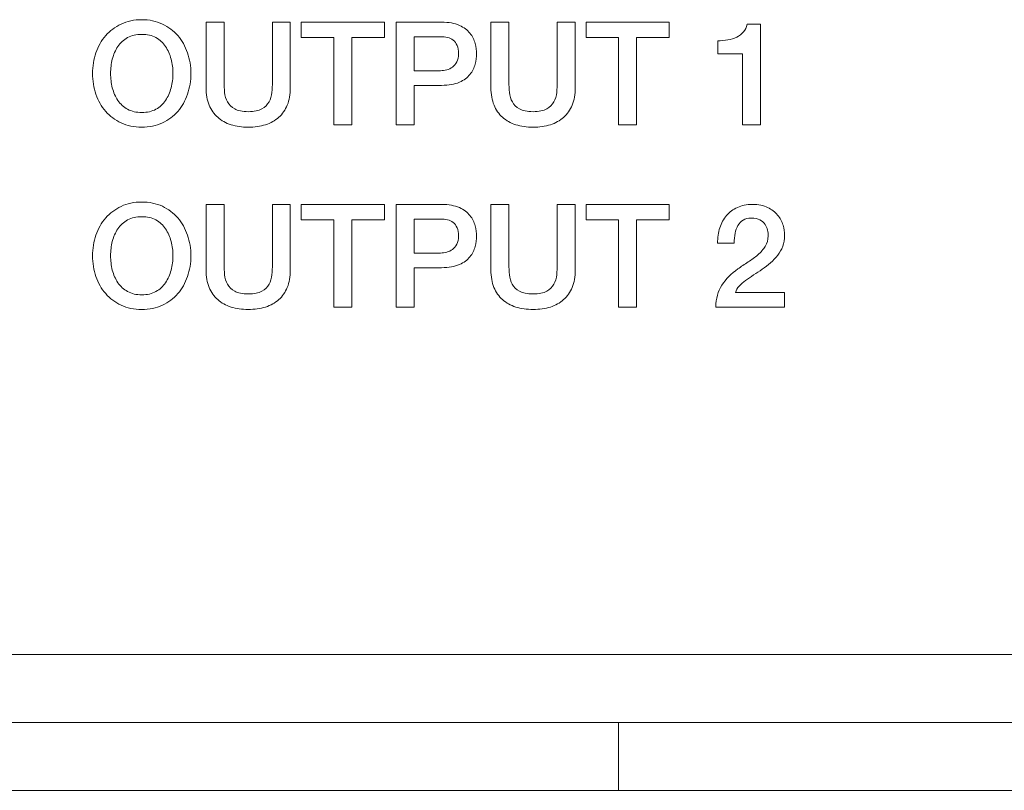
# Model space of a CAD drawing. Header units: millimetres. Extents: x 0 to 2122, y 0 to 1639.
# Tile 53 of 85: x 1678 to 1693, y 784 to 795. Entities that reach past the tile are written whole.
import ezdxf

# ---------------------------------------------------------------- set-up
doc = ezdxf.new("R2010")
doc.units = ezdxf.units.MM
doc.layers.add('1', color=7, linetype='Continuous', true_color=0xffffff)
doc.layers.add('2', color=7, linetype='Continuous', true_color=0xffffff)

msp = doc.modelspace()

# ---------------------------------------------------------------- linework, layer by layer
at = {"layer": '1', "color": 7, "linetype": 'Continuous', "lineweight": 13}
for p, q in [((1889.526, 786.037), (1473.726, 786.037)), ((1473.726, 785.037), (1889.526, 785.037)), ((1687.126, 785.037), (1687.126, 784.037)), ((1687.126, 784.037), (1473.726, 784.037)), ((1697.126, 784.037), (1687.126, 784.037))]:
    msp.add_line(p, q, dxfattribs=at)
at = {"layer": '2', "color": 7, "linetype": 'Continuous', "lineweight": 13}
for points in [[(1679.8, 795.326), (1679.89, 795.369), (1679.991, 795.39), (1680.104, 795.39)], [(1680.104, 795.39), (1680.217, 795.39), (1680.318, 795.369), (1680.408, 795.326)], [(1681.052, 795.354), (1681.052, 795.354), (1681.317, 795.354), (1681.317, 795.354)], [(1681.317, 795.354), (1681.317, 795.354), (1681.317, 794.473), (1681.317, 794.473)], [(1682.028, 795.354), (1682.028, 795.354), (1682.292, 795.354), (1682.292, 795.354)], [(1682.292, 795.354), (1682.292, 795.354), (1682.292, 794.387), (1682.292, 794.387)], [(1682.453, 795.354), (1682.861, 795.354), (1683.269, 795.354), (1683.677, 795.354)], [(1682.453, 795.126), (1682.453, 795.202), (1682.453, 795.278), (1682.453, 795.354)], [(1683.677, 795.354), (1683.677, 795.278), (1683.677, 795.202), (1683.677, 795.126)], [(1683.852, 793.843), (1683.852, 793.843), (1683.852, 795.354), (1683.852, 795.354)], [(1685.247, 795.354), (1685.247, 795.354), (1685.512, 795.354), (1685.512, 795.354)], [(1685.512, 795.354), (1685.512, 795.354), (1685.512, 794.473), (1685.512, 794.473)], [(1686.223, 795.354), (1686.223, 795.354), (1686.488, 795.354), (1686.488, 795.354)], [(1686.488, 795.354), (1686.488, 795.354), (1686.488, 794.387), (1686.488, 794.387)], [(1686.649, 795.354), (1687.057, 795.354), (1687.464, 795.354), (1687.872, 795.354)], [(1686.649, 795.126), (1686.649, 795.202), (1686.649, 795.278), (1686.649, 795.354)], [(1687.872, 795.354), (1687.872, 795.278), (1687.872, 795.202), (1687.872, 795.126)], [(1679.573, 795.155), (1679.635, 795.227), (1679.711, 795.284), (1679.8, 795.326)], [(1680.408, 795.326), (1680.497, 795.284), (1680.573, 795.227), (1680.635, 795.155)], [(1689.02, 795.325), (1689.02, 795.325), (1689.216, 795.325), (1689.216, 795.325)], [(1689.216, 795.325), (1689.216, 795.325), (1689.216, 793.843), (1689.216, 793.843)], [(1679.43, 794.903), (1679.463, 794.999), (1679.51, 795.083), (1679.573, 795.155)], [(1680.104, 795.174), (1680.024, 795.174), (1679.954, 795.158), (1679.895, 795.126)], [(1680.313, 795.126), (1680.254, 795.158), (1680.185, 795.174), (1680.104, 795.174)], [(1680.455, 794.995), (1680.419, 795.05), (1680.371, 795.093), (1680.313, 795.126)], [(1680.635, 795.155), (1680.698, 795.083), (1680.745, 794.999), (1680.778, 794.903)], [(1682.932, 795.126), (1682.773, 795.126), (1682.613, 795.126), (1682.453, 795.126)], [(1682.932, 793.843), (1682.932, 794.27), (1682.932, 794.698), (1682.932, 795.126)], [(1683.677, 795.126), (1683.517, 795.126), (1683.357, 795.126), (1683.197, 795.126)], [(1683.197, 795.126), (1683.197, 794.698), (1683.197, 794.27), (1683.197, 793.843)], [(1684.117, 795.138), (1684.117, 795.138), (1684.117, 794.639), (1684.117, 794.639)], [(1684.691, 795.088), (1684.667, 795.107), (1684.64, 795.12), (1684.608, 795.127)], [(1687.127, 795.126), (1686.967, 795.126), (1686.808, 795.126), (1686.649, 795.126)], [(1687.127, 793.843), (1687.127, 794.27), (1687.127, 794.698), (1687.127, 795.126)], [(1687.872, 795.126), (1687.712, 795.126), (1687.552, 795.126), (1687.392, 795.126)], [(1687.392, 795.126), (1687.392, 794.698), (1687.392, 794.27), (1687.392, 793.843)], [(1688.587, 795.079), (1688.638, 795.079), (1688.688, 795.083), (1688.736, 795.092)], [(1688.587, 794.888), (1688.587, 794.888), (1688.587, 795.079), (1688.587, 795.079)], [(1688.736, 795.092), (1688.784, 795.1), (1688.827, 795.114), (1688.866, 795.134)], [(1680.537, 794.81), (1680.519, 794.879), (1680.492, 794.941), (1680.455, 794.995)], [(1684.681, 794.693), (1684.707, 794.712), (1684.728, 794.737), (1684.745, 794.769)], [(1688.952, 794.888), (1688.952, 794.888), (1688.587, 794.888), (1688.587, 794.888)], [(1688.952, 793.843), (1688.952, 793.843), (1688.952, 794.888), (1688.952, 794.888)], [(1684.596, 794.651), (1684.626, 794.66), (1684.655, 794.673), (1684.681, 794.693)], [(1680.455, 794.201), (1680.492, 794.256), (1680.519, 794.318), (1680.537, 794.387)], [(1681.317, 794.473), (1681.317, 794.423), (1681.319, 794.371), (1681.324, 794.319)], [(1682.292, 794.387), (1682.292, 794.289), (1682.278, 794.205), (1682.248, 794.133)], [(1684.117, 794.423), (1684.117, 794.423), (1684.117, 793.843), (1684.117, 793.843)], [(1685.512, 794.473), (1685.512, 794.423), (1685.514, 794.371), (1685.52, 794.319)], [(1686.488, 794.387), (1686.488, 794.289), (1686.473, 794.205), (1686.443, 794.133)], [(1679.573, 794.04), (1679.51, 794.112), (1679.463, 794.195), (1679.43, 794.291)], [(1680.313, 794.071), (1680.371, 794.104), (1680.419, 794.147), (1680.455, 794.201)], [(1680.778, 794.291), (1680.745, 794.195), (1680.698, 794.112), (1680.635, 794.04)], [(1681.324, 794.319), (1681.329, 794.267), (1681.344, 794.22), (1681.366, 794.179)], [(1685.52, 794.319), (1685.524, 794.267), (1685.538, 794.22), (1685.562, 794.179)], [(1686.173, 794.179), (1686.197, 794.22), (1686.211, 794.267), (1686.216, 794.319)], [(1681.223, 793.952), (1681.169, 794), (1681.127, 794.061), (1681.097, 794.133)], [(1681.366, 794.179), (1681.39, 794.137), (1681.425, 794.102), (1681.473, 794.076)], [(1682.248, 794.133), (1682.218, 794.061), (1682.176, 794), (1682.122, 793.952)], [(1685.418, 793.952), (1685.363, 794), (1685.321, 794.061), (1685.292, 794.133)], [(1685.562, 794.179), (1685.585, 794.137), (1685.62, 794.102), (1685.668, 794.076)], [(1686.068, 794.076), (1686.115, 794.102), (1686.15, 794.137), (1686.173, 794.179)], [(1679.8, 793.869), (1679.711, 793.911), (1679.635, 793.968), (1679.573, 794.04)], [(1680.635, 794.04), (1680.573, 793.968), (1680.497, 793.911), (1680.408, 793.869)], [(1681.419, 793.843), (1681.342, 793.867), (1681.277, 793.903), (1681.223, 793.952)], [(1682.122, 793.952), (1682.068, 793.903), (1682.003, 793.867), (1681.927, 793.843)], [(1683.197, 793.843), (1683.108, 793.843), (1683.02, 793.843), (1682.932, 793.843)], [(1684.117, 793.843), (1684.117, 793.843), (1683.852, 793.843), (1683.852, 793.843)], [(1687.392, 793.843), (1687.303, 793.843), (1687.215, 793.843), (1687.127, 793.843)], [(1689.216, 793.843), (1689.216, 793.843), (1688.952, 793.843), (1688.952, 793.843)], [(1680.104, 792.704), (1680.217, 792.704), (1680.318, 792.683), (1680.408, 792.641)], [(1680.408, 792.641), (1680.497, 792.598), (1680.573, 792.541), (1680.635, 792.469)], [(1681.052, 792.668), (1681.052, 792.668), (1681.317, 792.668), (1681.317, 792.668)], [(1681.317, 792.668), (1681.317, 792.668), (1681.317, 791.788), (1681.317, 791.788)], [(1682.028, 792.668), (1682.028, 792.668), (1682.292, 792.668), (1682.292, 792.668)], [(1682.292, 792.668), (1682.292, 792.668), (1682.292, 791.701), (1682.292, 791.701)], [(1682.453, 792.668), (1682.861, 792.668), (1683.269, 792.668), (1683.677, 792.668)], [(1682.453, 792.44), (1682.453, 792.516), (1682.453, 792.592), (1682.453, 792.668)], [(1683.677, 792.668), (1683.677, 792.592), (1683.677, 792.516), (1683.677, 792.44)], [(1683.852, 791.157), (1683.852, 791.157), (1683.852, 792.668), (1683.852, 792.668)], [(1685.247, 792.668), (1685.247, 792.668), (1685.512, 792.668), (1685.512, 792.668)], [(1685.512, 792.668), (1685.512, 792.668), (1685.512, 791.788), (1685.512, 791.788)], [(1686.223, 792.668), (1686.223, 792.668), (1686.488, 792.668), (1686.488, 792.668)], [(1686.488, 792.668), (1686.488, 792.668), (1686.488, 791.701), (1686.488, 791.701)], [(1686.649, 792.668), (1687.057, 792.668), (1687.464, 792.668), (1687.872, 792.668)], [(1686.649, 792.44), (1686.649, 792.516), (1686.649, 792.592), (1686.649, 792.668)], [(1687.872, 792.668), (1687.872, 792.592), (1687.872, 792.516), (1687.872, 792.44)], [(1679.43, 792.217), (1679.463, 792.313), (1679.51, 792.397), (1679.573, 792.469)], [(1680.635, 792.469), (1680.698, 792.397), (1680.745, 792.313), (1680.778, 792.217)], [(1684.117, 792.452), (1684.117, 792.452), (1684.117, 791.953), (1684.117, 791.953)], [(1680.537, 792.124), (1680.519, 792.193), (1680.492, 792.255), (1680.455, 792.309)], [(1682.932, 792.44), (1682.773, 792.44), (1682.613, 792.44), (1682.453, 792.44)], [(1682.932, 791.157), (1682.932, 791.585), (1682.932, 792.012), (1682.932, 792.44)], [(1683.677, 792.44), (1683.517, 792.44), (1683.357, 792.44), (1683.197, 792.44)], [(1683.197, 792.44), (1683.197, 792.012), (1683.197, 791.585), (1683.197, 791.157)], [(1684.691, 792.403), (1684.667, 792.422), (1684.64, 792.435), (1684.608, 792.442)], [(1687.127, 792.44), (1686.967, 792.44), (1686.808, 792.44), (1686.649, 792.44)], [(1687.127, 791.157), (1687.127, 791.585), (1687.127, 792.012), (1687.127, 792.44)], [(1687.872, 792.44), (1687.712, 792.44), (1687.552, 792.44), (1687.392, 792.44)], [(1687.392, 792.44), (1687.392, 792.012), (1687.392, 791.585), (1687.392, 791.157)], [(1688.885, 792.36), (1688.866, 792.327), (1688.852, 792.288), (1688.843, 792.243)], [(1688.961, 792.439), (1688.93, 792.42), (1688.904, 792.393), (1688.885, 792.36)], [(1689.284, 792.375), (1689.265, 792.401), (1689.24, 792.423), (1689.208, 792.441)], [(1689.321, 792.29), (1689.315, 792.321), (1689.302, 792.349), (1689.284, 792.375)], [(1688.843, 792.243), (1688.833, 792.198), (1688.828, 792.149), (1688.827, 792.097)], [(1689.286, 792.051), (1689.315, 792.096), (1689.329, 792.147), (1689.33, 792.205)], [(1689.33, 792.205), (1689.33, 792.232), (1689.328, 792.26), (1689.321, 792.29)], [(1688.827, 792.097), (1688.827, 792.097), (1688.585, 792.097), (1688.585, 792.097)], [(1689.178, 791.927), (1689.222, 791.966), (1689.258, 792.007), (1689.286, 792.051)], [(1684.596, 791.966), (1684.626, 791.974), (1684.655, 791.988), (1684.681, 792.007)], [(1689.034, 791.821), (1689.086, 791.854), (1689.135, 791.889), (1689.178, 791.927)], [(1681.317, 791.788), (1681.317, 791.737), (1681.319, 791.685), (1681.324, 791.633)], [(1684.117, 791.737), (1684.117, 791.737), (1684.117, 791.157), (1684.117, 791.157)], [(1685.512, 791.788), (1685.512, 791.737), (1685.514, 791.685), (1685.52, 791.633)], [(1688.884, 791.718), (1688.932, 791.753), (1688.982, 791.787), (1689.034, 791.821)], [(1689.364, 791.809), (1689.325, 791.775), (1689.284, 791.743), (1689.241, 791.714)], [(1679.573, 791.354), (1679.51, 791.426), (1679.463, 791.51), (1679.43, 791.606)], [(1680.455, 791.516), (1680.492, 791.57), (1680.519, 791.632), (1680.537, 791.701)], [(1680.778, 791.606), (1680.745, 791.51), (1680.698, 791.426), (1680.635, 791.354)], [(1681.324, 791.633), (1681.329, 791.581), (1681.344, 791.534), (1681.366, 791.492)], [(1681.979, 791.492), (1682.002, 791.534), (1682.016, 791.581), (1682.021, 791.633)], [(1686.173, 791.492), (1686.197, 791.534), (1686.211, 791.581), (1686.216, 791.633)], [(1681.366, 791.492), (1681.39, 791.451), (1681.425, 791.417), (1681.473, 791.39)], [(1686.068, 791.39), (1686.115, 791.417), (1686.15, 791.451), (1686.173, 791.492)], [(1688.903, 791.465), (1688.876, 791.436), (1688.858, 791.405), (1688.848, 791.373)], [(1688.997, 791.549), (1688.961, 791.522), (1688.93, 791.494), (1688.903, 791.465)], [(1680.635, 791.354), (1680.573, 791.282), (1680.497, 791.225), (1680.408, 791.183)], [(1688.848, 791.373), (1688.848, 791.373), (1689.57, 791.373), (1689.57, 791.373)], [(1689.57, 791.373), (1689.57, 791.373), (1689.57, 791.157), (1689.57, 791.157)], [(1681.419, 791.157), (1681.342, 791.181), (1681.277, 791.217), (1681.223, 791.266)], [(1682.122, 791.266), (1682.068, 791.217), (1682.003, 791.181), (1681.927, 791.157)], [(1683.197, 791.157), (1683.108, 791.157), (1683.02, 791.157), (1682.932, 791.157)], [(1684.117, 791.157), (1684.117, 791.157), (1683.852, 791.157), (1683.852, 791.157)], [(1687.392, 791.157), (1687.303, 791.157), (1687.215, 791.157), (1687.127, 791.157)], [(1689.57, 791.157), (1689.57, 791.157), (1688.558, 791.157), (1688.558, 791.157)]]:
    msp.add_open_spline(points, degree=3, dxfattribs=at)
for points, knots in [([(1681.097, 794.133), (1681.067, 794.205), (1681.052, 794.289), (1681.052, 794.387), (1681.052, 794.387), (1681.052, 795.354), (1681.052, 795.354)], [0.90909091, 0.90909091, 0.90909091, 0.90909091, 0.95454545, 0.95454545, 0.95454545, 1, 1, 1, 1]), ([(1682.021, 794.319), (1682.025, 794.371), (1682.028, 794.423), (1682.028, 794.473), (1682.028, 794.473), (1682.028, 795.354), (1682.028, 795.354)], [0.40909091, 0.40909091, 0.40909091, 0.40909091, 0.45454545, 0.45454545, 0.45454545, 0.5, 0.5, 0.5, 0.5]), ([(1683.852, 795.354), (1683.852, 795.354), (1684.52, 795.354), (1684.52, 795.354), (1684.626, 795.354), (1684.714, 795.338), (1684.849, 795.276), (1684.902, 795.238), (1684.938, 795.191)], [0, 0, 0, 0, 0.0769231, 0.0769231, 0.0769231, 0.1538462, 0.1538462, 0.2307692, 0.2307692, 0.2307692, 0.2307692]), ([(1685.292, 794.133), (1685.262, 794.205), (1685.247, 794.289), (1685.247, 794.387), (1685.247, 794.387), (1685.247, 795.354), (1685.247, 795.354)], [0.90909091, 0.90909091, 0.90909091, 0.90909091, 0.95454545, 0.95454545, 0.95454545, 1, 1, 1, 1]), ([(1686.216, 794.319), (1686.221, 794.371), (1686.223, 794.423), (1686.223, 794.473), (1686.223, 794.473), (1686.223, 795.354), (1686.223, 795.354)], [0.40909091, 0.40909091, 0.40909091, 0.40909091, 0.45454545, 0.45454545, 0.45454545, 0.5, 0.5, 0.5, 0.5]), ([(1688.866, 795.134), (1688.905, 795.154), (1688.938, 795.179), (1688.993, 795.241), (1689.011, 795.279), (1689.02, 795.325)], [0.2, 0.2, 0.2, 0.2, 0.3, 0.3, 0.4, 0.4, 0.4, 0.4]), ([(1679.895, 795.126), (1679.837, 795.093), (1679.79, 795.05), (1679.716, 794.941), (1679.689, 794.879), (1679.671, 794.81)], [0.0625, 0.0625, 0.0625, 0.0625, 0.125, 0.125, 0.1875, 0.1875, 0.1875, 0.1875]), ([(1684.608, 795.127), (1684.577, 795.135), (1684.544, 795.138), (1684.509, 795.138), (1684.509, 795.138), (1684.117, 795.138), (1684.117, 795.138)], [0.7272727, 0.7272727, 0.7272727, 0.7272727, 0.8181818, 0.8181818, 0.8181818, 0.9090909, 0.9090909, 0.9090909, 0.9090909]), ([(1684.745, 794.769), (1684.761, 794.8), (1684.769, 794.84), (1684.769, 794.938), (1684.762, 794.979), (1684.734, 795.044), (1684.715, 795.069), (1684.691, 795.088)], [0.3636364, 0.3636364, 0.3636364, 0.3636364, 0.4545455, 0.4545455, 0.5454545, 0.5454545, 0.6363636, 0.6363636, 0.6363636, 0.6363636]), ([(1684.938, 795.191), (1684.975, 795.144), (1685, 795.094), (1685.027, 794.984), (1685.034, 794.933), (1685.034, 794.84), (1685.027, 794.789), (1685, 794.681), (1684.975, 794.63), (1684.938, 794.584)], [0.2307692, 0.2307692, 0.2307692, 0.2307692, 0.3076923, 0.3076923, 0.3846154, 0.3846154, 0.4615385, 0.4615385, 0.5384615, 0.5384615, 0.5384615, 0.5384615]), ([(1679.43, 794.291), (1679.397, 794.387), (1679.38, 794.49), (1679.38, 794.706), (1679.397, 794.807), (1679.43, 794.903)], [0.6875, 0.6875, 0.6875, 0.6875, 0.75, 0.75, 0.8125, 0.8125, 0.8125, 0.8125]), ([(1679.671, 794.81), (1679.654, 794.741), (1679.645, 794.671), (1679.645, 794.526), (1679.654, 794.456), (1679.671, 794.387)], [0.1875, 0.1875, 0.1875, 0.1875, 0.25, 0.25, 0.3125, 0.3125, 0.3125, 0.3125]), ([(1680.537, 794.387), (1680.554, 794.456), (1680.564, 794.526), (1680.564, 794.671), (1680.554, 794.741), (1680.537, 794.81)], [0.6875, 0.6875, 0.6875, 0.6875, 0.75, 0.75, 0.8125, 0.8125, 0.8125, 0.8125]), ([(1680.778, 794.903), (1680.812, 794.807), (1680.828, 794.706), (1680.828, 794.49), (1680.812, 794.387), (1680.778, 794.291)], [0.1875, 0.1875, 0.1875, 0.1875, 0.25, 0.25, 0.3125, 0.3125, 0.3125, 0.3125]), ([(1684.117, 794.639), (1684.117, 794.639), (1684.505, 794.639), (1684.505, 794.639), (1684.534, 794.639), (1684.565, 794.643), (1684.596, 794.651)], [0, 0, 0, 0, 0.0909091, 0.0909091, 0.0909091, 0.1818182, 0.1818182, 0.1818182, 0.1818182]), ([(1684.938, 794.584), (1684.902, 794.537), (1684.849, 794.498), (1684.714, 794.438), (1684.626, 794.423), (1684.52, 794.423), (1684.52, 794.423), (1684.117, 794.423), (1684.117, 794.423)], [0.5384615, 0.5384615, 0.5384615, 0.5384615, 0.6153846, 0.6153846, 0.6923077, 0.6923077, 0.6923077, 0.7692308, 0.7692308, 0.7692308, 0.7692308]), ([(1679.671, 794.387), (1679.689, 794.318), (1679.716, 794.256), (1679.79, 794.147), (1679.837, 794.104), (1679.895, 794.071)], [0.3125, 0.3125, 0.3125, 0.3125, 0.375, 0.375, 0.4375, 0.4375, 0.4375, 0.4375]), ([(1681.873, 794.076), (1681.92, 794.102), (1681.955, 794.137), (1682.002, 794.22), (1682.016, 794.267), (1682.021, 794.319)], [0.31818182, 0.31818182, 0.31818182, 0.31818182, 0.36363636, 0.36363636, 0.40909091, 0.40909091, 0.40909091, 0.40909091]), ([(1679.895, 794.071), (1679.954, 794.039), (1680.024, 794.023), (1680.185, 794.023), (1680.254, 794.039), (1680.313, 794.071)], [0.4375, 0.4375, 0.4375, 0.4375, 0.5, 0.5, 0.5625, 0.5625, 0.5625, 0.5625]), ([(1681.473, 794.076), (1681.52, 794.049), (1681.586, 794.035), (1681.759, 794.035), (1681.825, 794.049), (1681.873, 794.076)], [0.22727273, 0.22727273, 0.22727273, 0.22727273, 0.27272727, 0.27272727, 0.31818182, 0.31818182, 0.31818182, 0.31818182]), ([(1685.668, 794.076), (1685.715, 794.049), (1685.781, 794.035), (1685.954, 794.035), (1686.021, 794.049), (1686.068, 794.076)], [0.22727273, 0.22727273, 0.22727273, 0.22727273, 0.27272727, 0.27272727, 0.31818182, 0.31818182, 0.31818182, 0.31818182]), ([(1686.443, 794.133), (1686.414, 794.061), (1686.372, 794), (1686.263, 793.903), (1686.198, 793.867), (1686.122, 793.843)], [0.63636364, 0.63636364, 0.63636364, 0.63636364, 0.68181818, 0.68181818, 0.72727273, 0.72727273, 0.72727273, 0.72727273]), ([(1686.122, 793.843), (1686.045, 793.819), (1685.961, 793.807), (1685.774, 793.807), (1685.69, 793.819), (1685.537, 793.867), (1685.472, 793.903), (1685.418, 793.952)], [0.7272727, 0.7272727, 0.7272727, 0.7272727, 0.7727273, 0.7727273, 0.8181818, 0.8181818, 0.8636364, 0.8636364, 0.8636364, 0.8636364]), ([(1680.408, 793.869), (1680.318, 793.828), (1680.217, 793.807), (1679.991, 793.807), (1679.89, 793.828), (1679.8, 793.869)], [0.4375, 0.4375, 0.4375, 0.4375, 0.5, 0.5, 0.5625, 0.5625, 0.5625, 0.5625]), ([(1681.927, 793.843), (1681.85, 793.819), (1681.766, 793.807), (1681.58, 793.807), (1681.495, 793.819), (1681.419, 793.843)], [0.72727273, 0.72727273, 0.72727273, 0.72727273, 0.77272727, 0.77272727, 0.81818182, 0.81818182, 0.81818182, 0.81818182]), ([(1679.573, 792.469), (1679.635, 792.541), (1679.711, 792.598), (1679.89, 792.683), (1679.991, 792.704), (1680.104, 792.704)], [0.875, 0.875, 0.875, 0.875, 0.9375, 0.9375, 1, 1, 1, 1]), ([(1681.223, 791.266), (1681.169, 791.315), (1681.127, 791.375), (1681.067, 791.519), (1681.052, 791.604), (1681.052, 791.701), (1681.052, 791.701), (1681.052, 792.668), (1681.052, 792.668)], [0.8636364, 0.8636364, 0.8636364, 0.8636364, 0.9090909, 0.9090909, 0.9545455, 0.9545455, 0.9545455, 1, 1, 1, 1]), ([(1682.021, 791.633), (1682.025, 791.685), (1682.028, 791.737), (1682.028, 791.788), (1682.028, 791.788), (1682.028, 792.668), (1682.028, 792.668)], [0.40909091, 0.40909091, 0.40909091, 0.40909091, 0.45454545, 0.45454545, 0.45454545, 0.5, 0.5, 0.5, 0.5]), ([(1683.852, 792.668), (1683.852, 792.668), (1684.52, 792.668), (1684.52, 792.668), (1684.626, 792.668), (1684.714, 792.653), (1684.849, 792.591), (1684.902, 792.552), (1684.938, 792.505)], [0, 0, 0, 0, 0.0769231, 0.0769231, 0.0769231, 0.1538462, 0.1538462, 0.2307692, 0.2307692, 0.2307692, 0.2307692]), ([(1685.418, 791.266), (1685.363, 791.315), (1685.321, 791.375), (1685.262, 791.519), (1685.247, 791.604), (1685.247, 791.701), (1685.247, 791.701), (1685.247, 792.668), (1685.247, 792.668)], [0.8636364, 0.8636364, 0.8636364, 0.8636364, 0.9090909, 0.9090909, 0.9545455, 0.9545455, 0.9545455, 1, 1, 1, 1]), ([(1686.216, 791.633), (1686.221, 791.685), (1686.223, 791.737), (1686.223, 791.788), (1686.223, 791.788), (1686.223, 792.668), (1686.223, 792.668)], [0.40909091, 0.40909091, 0.40909091, 0.40909091, 0.45454545, 0.45454545, 0.45454545, 0.5, 0.5, 0.5, 0.5]), ([(1688.585, 792.097), (1688.585, 792.179), (1688.596, 792.254), (1688.64, 792.394), (1688.673, 792.454), (1688.76, 792.556), (1688.814, 792.596), (1688.876, 792.625)], [0.47058824, 0.47058824, 0.47058824, 0.47058824, 0.5, 0.5, 0.52941176, 0.52941176, 0.55882353, 0.55882353, 0.55882353, 0.55882353]), ([(1688.876, 792.625), (1688.939, 792.654), (1689.012, 792.668), (1689.095, 792.668), (1689.186, 792.668), (1689.261, 792.653), (1689.383, 792.594), (1689.432, 792.557), (1689.469, 792.512)], [0.55882353, 0.55882353, 0.55882353, 0.55882353, 0.58823529, 0.58823529, 0.58823529, 0.61764706, 0.61764706, 0.64705882, 0.64705882, 0.64705882, 0.64705882]), ([(1680.104, 792.488), (1680.024, 792.488), (1679.954, 792.472), (1679.837, 792.407), (1679.79, 792.364), (1679.716, 792.255), (1679.689, 792.193), (1679.671, 792.124)], [0, 0, 0, 0, 0.0625, 0.0625, 0.125, 0.125, 0.1875, 0.1875, 0.1875, 0.1875]), ([(1680.455, 792.309), (1680.419, 792.364), (1680.371, 792.407), (1680.254, 792.472), (1680.185, 792.488), (1680.104, 792.488)], [0.875, 0.875, 0.875, 0.875, 0.9375, 0.9375, 1, 1, 1, 1]), ([(1684.608, 792.442), (1684.577, 792.449), (1684.544, 792.452), (1684.509, 792.452), (1684.509, 792.452), (1684.117, 792.452), (1684.117, 792.452)], [0.7272727, 0.7272727, 0.7272727, 0.7272727, 0.8181818, 0.8181818, 0.8181818, 0.9090909, 0.9090909, 0.9090909, 0.9090909]), ([(1684.938, 792.505), (1684.975, 792.459), (1685, 792.408), (1685.027, 792.298), (1685.034, 792.247), (1685.034, 792.154), (1685.027, 792.103), (1685, 791.995), (1684.975, 791.944), (1684.938, 791.898)], [0.2307692, 0.2307692, 0.2307692, 0.2307692, 0.3076923, 0.3076923, 0.3846154, 0.3846154, 0.4615385, 0.4615385, 0.5384615, 0.5384615, 0.5384615, 0.5384615]), ([(1689.208, 792.441), (1689.175, 792.458), (1689.133, 792.467), (1689.081, 792.467), (1689.033, 792.467), (1688.993, 792.458), (1688.961, 792.439)], [0.29411765, 0.29411765, 0.29411765, 0.29411765, 0.32352941, 0.32352941, 0.32352941, 0.35294118, 0.35294118, 0.35294118, 0.35294118]), ([(1689.469, 792.512), (1689.506, 792.466), (1689.533, 792.417), (1689.564, 792.312), (1689.572, 792.261), (1689.572, 792.213), (1689.572, 792.154), (1689.563, 792.1), (1689.544, 792.052)], [0.64705882, 0.64705882, 0.64705882, 0.64705882, 0.67647059, 0.67647059, 0.70588235, 0.70588235, 0.70588235, 0.73529412, 0.73529412, 0.73529412, 0.73529412]), ([(1684.681, 792.007), (1684.707, 792.026), (1684.728, 792.051), (1684.761, 792.115), (1684.769, 792.155), (1684.769, 792.252), (1684.762, 792.293), (1684.734, 792.358), (1684.715, 792.384), (1684.691, 792.403)], [0.2727273, 0.2727273, 0.2727273, 0.2727273, 0.3636364, 0.3636364, 0.4545455, 0.4545455, 0.5454545, 0.5454545, 0.6363636, 0.6363636, 0.6363636, 0.6363636]), ([(1679.43, 791.606), (1679.397, 791.702), (1679.38, 791.804), (1679.38, 792.02), (1679.397, 792.121), (1679.43, 792.217)], [0.6875, 0.6875, 0.6875, 0.6875, 0.75, 0.75, 0.8125, 0.8125, 0.8125, 0.8125]), ([(1680.778, 792.217), (1680.812, 792.121), (1680.828, 792.02), (1680.828, 791.804), (1680.812, 791.702), (1680.778, 791.606)], [0.1875, 0.1875, 0.1875, 0.1875, 0.25, 0.25, 0.3125, 0.3125, 0.3125, 0.3125]), ([(1679.671, 792.124), (1679.654, 792.055), (1679.645, 791.985), (1679.645, 791.841), (1679.654, 791.77), (1679.671, 791.701)], [0.1875, 0.1875, 0.1875, 0.1875, 0.25, 0.25, 0.3125, 0.3125, 0.3125, 0.3125]), ([(1680.537, 791.701), (1680.554, 791.77), (1680.564, 791.841), (1680.564, 791.985), (1680.554, 792.055), (1680.537, 792.124)], [0.6875, 0.6875, 0.6875, 0.6875, 0.75, 0.75, 0.8125, 0.8125, 0.8125, 0.8125]), ([(1689.544, 792.052), (1689.526, 792.004), (1689.501, 791.96), (1689.439, 791.88), (1689.404, 791.843), (1689.364, 791.809)], [0.73529412, 0.73529412, 0.73529412, 0.73529412, 0.76470588, 0.76470588, 0.79411765, 0.79411765, 0.79411765, 0.79411765]), ([(1684.117, 791.953), (1684.117, 791.953), (1684.505, 791.953), (1684.505, 791.953), (1684.534, 791.953), (1684.565, 791.957), (1684.596, 791.966)], [0, 0, 0, 0, 0.0909091, 0.0909091, 0.0909091, 0.1818182, 0.1818182, 0.1818182, 0.1818182]), ([(1684.938, 791.898), (1684.902, 791.851), (1684.849, 791.813), (1684.714, 791.752), (1684.626, 791.737), (1684.52, 791.737), (1684.52, 791.737), (1684.117, 791.737), (1684.117, 791.737)], [0.5384615, 0.5384615, 0.5384615, 0.5384615, 0.6153846, 0.6153846, 0.6923077, 0.6923077, 0.6923077, 0.7692308, 0.7692308, 0.7692308, 0.7692308]), ([(1679.671, 791.701), (1679.689, 791.632), (1679.716, 791.57), (1679.79, 791.461), (1679.837, 791.418), (1679.954, 791.353), (1680.024, 791.337), (1680.185, 791.337), (1680.254, 791.353), (1680.371, 791.418), (1680.419, 791.461), (1680.455, 791.516)], [0.3125, 0.3125, 0.3125, 0.3125, 0.375, 0.375, 0.4375, 0.4375, 0.5, 0.5, 0.5625, 0.5625, 0.625, 0.625, 0.625, 0.625]), ([(1682.292, 791.701), (1682.292, 791.604), (1682.278, 791.519), (1682.218, 791.375), (1682.176, 791.315), (1682.122, 791.266)], [0.59090909, 0.59090909, 0.59090909, 0.59090909, 0.63636364, 0.63636364, 0.68181818, 0.68181818, 0.68181818, 0.68181818]), ([(1685.52, 791.633), (1685.524, 791.581), (1685.538, 791.534), (1685.585, 791.451), (1685.62, 791.417), (1685.668, 791.39)], [0.13636364, 0.13636364, 0.13636364, 0.13636364, 0.18181818, 0.18181818, 0.22727273, 0.22727273, 0.22727273, 0.22727273]), ([(1686.488, 791.701), (1686.488, 791.604), (1686.473, 791.519), (1686.414, 791.375), (1686.372, 791.315), (1686.263, 791.217), (1686.198, 791.181), (1686.122, 791.157)], [0.5909091, 0.5909091, 0.5909091, 0.5909091, 0.6363636, 0.6363636, 0.6818182, 0.6818182, 0.7272727, 0.7272727, 0.7272727, 0.7272727]), ([(1688.558, 791.157), (1688.559, 791.28), (1688.589, 791.387), (1688.705, 791.57), (1688.784, 791.65), (1688.884, 791.718)], [0.02941176, 0.02941176, 0.02941176, 0.02941176, 0.05882353, 0.05882353, 0.08823529, 0.08823529, 0.08823529, 0.08823529]), ([(1689.241, 791.714), (1689.199, 791.684), (1689.157, 791.656), (1689.072, 791.602), (1689.033, 791.575), (1688.997, 791.549)], [0.82352941, 0.82352941, 0.82352941, 0.82352941, 0.85294118, 0.85294118, 0.88235294, 0.88235294, 0.88235294, 0.88235294]), ([(1681.473, 791.39), (1681.52, 791.363), (1681.586, 791.35), (1681.759, 791.35), (1681.825, 791.363), (1681.92, 791.417), (1681.955, 791.451), (1681.979, 791.492)], [0.2272727, 0.2272727, 0.2272727, 0.2272727, 0.2727273, 0.2727273, 0.3181818, 0.3181818, 0.3636364, 0.3636364, 0.3636364, 0.3636364]), ([(1680.408, 791.183), (1680.318, 791.142), (1680.217, 791.121), (1679.991, 791.121), (1679.89, 791.142), (1679.711, 791.225), (1679.635, 791.282), (1679.573, 791.354)], [0.4375, 0.4375, 0.4375, 0.4375, 0.5, 0.5, 0.5625, 0.5625, 0.625, 0.625, 0.625, 0.625]), ([(1685.668, 791.39), (1685.715, 791.363), (1685.781, 791.35), (1685.954, 791.35), (1686.021, 791.363), (1686.068, 791.39)], [0.22727273, 0.22727273, 0.22727273, 0.22727273, 0.27272727, 0.27272727, 0.31818182, 0.31818182, 0.31818182, 0.31818182]), ([(1681.927, 791.157), (1681.85, 791.133), (1681.766, 791.121), (1681.58, 791.121), (1681.495, 791.133), (1681.419, 791.157)], [0.72727273, 0.72727273, 0.72727273, 0.72727273, 0.77272727, 0.77272727, 0.81818182, 0.81818182, 0.81818182, 0.81818182]), ([(1686.122, 791.157), (1686.045, 791.133), (1685.961, 791.121), (1685.774, 791.121), (1685.69, 791.133), (1685.537, 791.181), (1685.472, 791.217), (1685.418, 791.266)], [0.7272727, 0.7272727, 0.7272727, 0.7272727, 0.7727273, 0.7727273, 0.8181818, 0.8181818, 0.8636364, 0.8636364, 0.8636364, 0.8636364])]:
    msp.add_open_spline(points, degree=3, knots=knots, dxfattribs=at)

doc.saveas('drawing.dxf')
